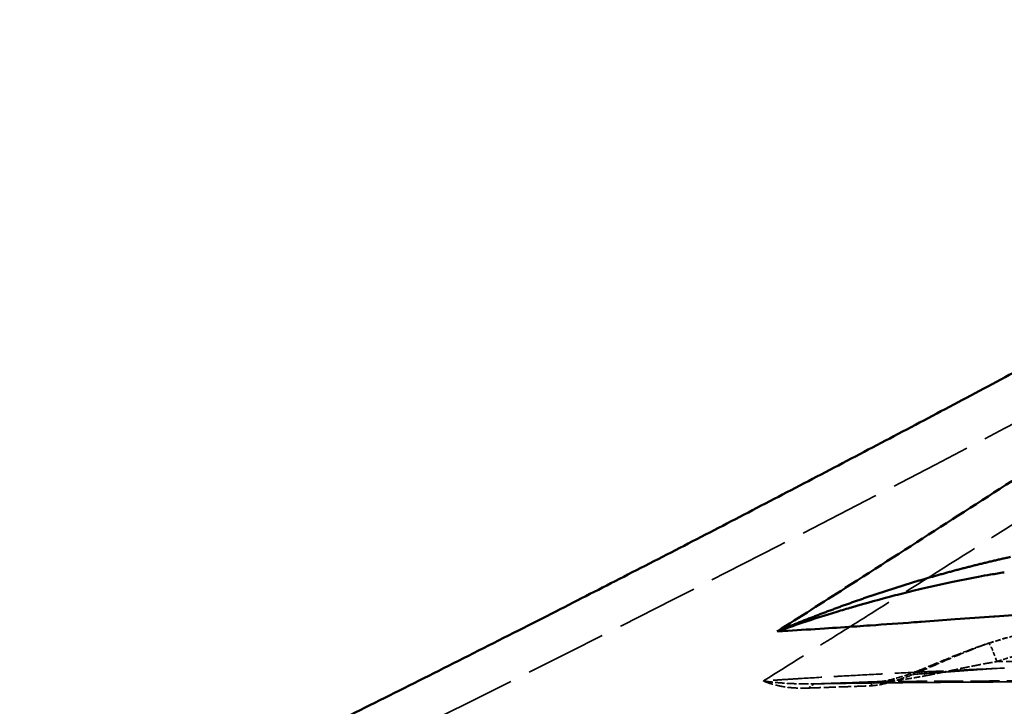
# Model space of a CAD drawing. Header units: millimetres. Extents: x 3278 to 6066, y 2420 to 4375.
# Tile 85 of 256: x 4703 to 4753, y 2984 to 3019. Entities that reach past the tile are written whole.
import ezdxf

# ---------------------------------------------------------------- set-up
doc = ezdxf.new("R2010")
doc.units = ezdxf.units.MM
doc.linetypes.add('DASHED', pattern=[0.2067, 0.1654, -0.0413])
for name, color, linetype, lineweight in [('Sichtbare tangentiale Kanten(DIN)', 7, 'Continuous', 50), ('Verdeckte Kanten(DIN)', 7, 'DASHED', 35), ('Verdeckte tangentiale Kanten(DIN)', 7, 'DASHED', 35)]:
    doc.layers.add(name, color=color, linetype=linetype, lineweight=lineweight)

msp = doc.modelspace()

# ---------------------------------------------------------------- linework, layer by layer
at = {"layer": 'Sichtbare tangentiale Kanten(DIN)'}
msp.add_ellipse((4046.053, 3993.732), major_axis=(-1302.328, -674.817), ratio=0.831567, start_param=1.676629, end_param=1.67942, dxfattribs=at)
for points, degree, knots in [([(4820.994, 3039.244), (4816.488, 3036.407), (4807.365, 3030.63), (4793.691, 3021.841), (4779.944, 3012.906), (4766.965, 3004.433), (4755.362, 2996.895), (4748.306, 2992.357), (4745.086, 2990.3)], 3, [-1.770697, -1.770697, -1.770697, -1.770697, 14.211503, 30.624473, 47.037443, 63.450412, 77.249262, 88.783166, 88.783166, 88.783166, 88.783166]), ([(4821.233, 3039.042), (4792.887, 3004.124), (4763.283, 2970.842), (4724.979, 2932.566), (4683.183, 2897.606), (4676.165, 2891.914), (4669.051, 2886.329)], 4, [0.0089542, 0.0089542, 0.0089542, 0.0089542, 0.0089542, 0.257638, 0.257638, 0.3070075, 0.3070075, 0.3070075, 0.3070075, 0.3070075]), ([(4821.392, 3038.385), (4820.7, 3036.198), (4819.153, 3031.38), (4815.831, 3021.329), (4811.31, 3008.3), (4805.575, 2992.81), (4800.527, 2980.027), (4796.328, 2969.895), (4793.104, 2962.361), (4789.797, 2954.875), (4786.405, 2947.437), (4782.927, 2940.047), (4778.184, 2930.279), (4773.251, 2920.585), (4767.489, 2909.78), (4762.221, 2900.277), (4755.395, 2888.52), (4748.981, 2878.05), (4743.074, 2868.84), (4738.55, 2861.999), (4733.926, 2855.215), (4729.201, 2848.492), (4724.376, 2841.833), (4719.451, 2835.242), (4714.426, 2828.721), (4709.302, 2822.275), (4704.944, 2816.961), (4702.149, 2813.633), (4701.114, 2812.411), (4700.968, 2812.24)], 3, [1.550808, 1.550808, 1.550808, 1.550808, 8.839254, 17.635086, 35.097324, 52.391214, 69.520491, 78.024566, 86.489009, 94.914739, 103.302669, 111.653228, 119.96676, 136.485685, 144.693619, 156.943429, 169.121264, 185.253233, 193.277276, 201.273217, 209.240604, 217.179474, 225.090079, 232.972401, 240.826167, 248.65143, 256.448866, 260.337291, 260.970941, 260.970941, 260.970941, 260.970941]), ([(4657.709, 2954.934), (4661.652, 2956.627), (4665.589, 2958.341), (4698.018, 2972.658), (4730.093, 2988.402), (4757.759, 3003.072), (4785.191, 3018.535)], 4, [0.7241572, 0.7241572, 0.7241572, 0.7241572, 0.7241572, 0.75, 0.75, 0.9372783, 0.9372783, 0.9372783, 0.9372783, 0.9372783]), ([(4723.649, 2793.017), (4723.99, 2793.529), (4724.673, 2794.552), (4726.041, 2796.622), (4728.411, 2800.256), (4731.761, 2805.515), (4735.711, 2811.924), (4739.596, 2818.435), (4743.417, 2825.049), (4747.173, 2831.765), (4750.864, 2838.583), (4754.49, 2845.5), (4758.051, 2852.517), (4762.72, 2862.021), (4767.823, 2872.929), (4773.291, 2885.308), (4777.535, 2895.401), (4782.196, 2906.957), (4786.204, 2917.407), (4790.072, 2928.017), (4792.913, 2936.084), (4795.688, 2944.242), (4798.398, 2952.49), (4801.041, 2960.829), (4804.486, 2972.091), (4808.625, 2986.392), (4812.766, 3001.815), (4815.218, 3011.549), (4816.169, 3015.425)], 3, [0, 0, 0, 0, 1.948424, 3.888448, 7.776873, 15.574309, 23.399571, 31.253338, 39.13566, 47.046265, 54.985135, 62.952522, 70.948462, 78.972506, 95.104474, 107.28231, 119.53212, 127.740054, 144.258979, 152.572511, 160.923069, 169.311, 177.73673, 186.201172, 194.705247, 211.834525, 229.128414, 240.51451, 240.51451, 240.51451, 240.51451]), ([(4753.145, 2991.093), (4752.914, 2991.057), (4752.683, 2991.019), (4752.453, 2990.979), (4752.245, 2990.944), (4752.038, 2990.907), (4751.831, 2990.869), (4751.367, 2990.784), (4750.905, 2990.692), (4750.446, 2990.596), (4750.04, 2990.51), (4749.636, 2990.421), (4749.233, 2990.327), (4749.036, 2990.282), (4748.84, 2990.235), (4748.644, 2990.188), (4748.297, 2990.104), (4747.951, 2990.017), (4747.607, 2989.928), (4746.868, 2989.736), (4746.134, 2989.533), (4745.404, 2989.318), (4745.284, 2989.283), (4745.164, 2989.247), (4745.045, 2989.212), (4744.914, 2989.173), (4744.784, 2989.133), (4744.654, 2989.094), (4744.063, 2988.913), (4743.474, 2988.726), (4742.888, 2988.531), (4742.471, 2988.392), (4742.055, 2988.25), (4741.64, 2988.104)], 3, [0, 0, 0, 0, 0.0584146, 0.0584146, 0.0584146, 0.1111035, 0.1111035, 0.1111035, 0.2291805, 0.2291805, 0.2291805, 0.3333104, 0.3333104, 0.3333104, 0.384175, 0.384175, 0.384175, 0.4740786, 0.4740786, 0.4740786, 0.6666513, 0.6666513, 0.6666513, 0.6981889, 0.6981889, 0.6981889, 0.7326259, 0.7326259, 0.7326259, 0.8888838, 0.8888838, 0.8888838, 0.9999927, 0.9999927, 0.9999927, 0.9999927]), ([(4741.64, 2988.104), (4741.817, 2988.114), (4741.994, 2988.124), (4742.17, 2988.134), (4742.797, 2988.17), (4743.416, 2988.208), (4744.026, 2988.247), (4744.579, 2988.282), (4745.125, 2988.319), (4745.663, 2988.355), (4745.892, 2988.371), (4746.119, 2988.387), (4746.345, 2988.403), (4747.101, 2988.456), (4747.84, 2988.509), (4748.558, 2988.561), (4748.684, 2988.57), (4748.81, 2988.58), (4748.935, 2988.589), (4749.521, 2988.631), (4750.092, 2988.673), (4750.649, 2988.713), (4751.325, 2988.762), (4751.98, 2988.809), (4752.616, 2988.853), (4752.631, 2988.854), (4752.646, 2988.856), (4752.662, 2988.857), (4753.281, 2988.9), (4753.881, 2988.941), (4754.462, 2988.98), (4754.981, 2989.014), (4755.485, 2989.046), (4755.975, 2989.076), (4756.608, 2989.115), (4757.217, 2989.15), (4757.802, 2989.181), (4758.546, 2989.221), (4759.251, 2989.254), (4759.92, 2989.283), (4760.185, 2989.294), (4760.444, 2989.305), (4760.697, 2989.315), (4761.589, 2989.349), (4762.414, 2989.375), (4763.183, 2989.395), (4763.185, 2989.395), (4763.187, 2989.395), (4763.189, 2989.395), (4763.574, 2989.406), (4763.945, 2989.414), (4764.301, 2989.421), (4764.657, 2989.427), (4764.998, 2989.431), (4765.323, 2989.431), (4765.504, 2989.431), (4765.68, 2989.429), (4765.851, 2989.427), (4765.987, 2989.425), (4766.12, 2989.422), (4766.25, 2989.418), (4766.54, 2989.409), (4766.814, 2989.396), (4767.072, 2989.378)], 3, [-11.434682, -11.434682, -11.434682, -11.434682, -10.651142, -10.651142, -10.651142, -7.857181, -7.857181, -7.857181, -5.325571, -5.325571, -5.325571, -4.246796, -4.246796, -4.246796, -0.636537, -0.636537, -0.636537, 0, 0, 0, 2.973987, 2.973987, 2.973987, 6.584252, 6.584252, 6.584252, 6.671431, 6.671431, 6.671431, 10.19481, 10.19481, 10.19481, 13.342862, 13.342862, 13.342862, 17.415345, 17.415345, 17.415345, 22.591115, 22.591115, 22.591115, 24.636043, 24.636043, 24.636043, 31.839368, 31.839368, 31.839368, 31.856941, 31.856941, 31.856941, 35.468542, 35.468542, 35.468542, 39.078003, 39.078003, 39.078003, 41.087621, 41.087621, 41.087621, 42.687776, 42.687776, 42.687776, 46.266454, 46.266454, 46.266454, 46.266454])]:
    msp.add_open_spline(points, degree=degree, knots=knots, dxfattribs=at)
msp.add_open_spline([(4753.458, 2991.872), (4751.712, 2991.488), (4749.987, 2991.051), (4748.281, 2990.56), (4746.595, 2990.018), (4744.927, 2989.426), (4743.276, 2988.786), (4741.64, 2988.104)], degree=7, dxfattribs=at)
at = {"layer": 'Verdeckte Kanten(DIN)', "ltscale": 0.000227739}
msp.add_ellipse((4752.652, 2986.552), major_axis=(-0.312, 0.95), ratio=0.111838, start_param=0.000614, end_param=0.001045, dxfattribs=at)
at = {"layer": 'Verdeckte Kanten(DIN)', "ltscale": 0.000404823}
msp.add_ellipse((4749.042, 2985.136), major_axis=(-0.361, 0.933), ratio=0.477892, start_param=0.000793, end_param=0.001455, dxfattribs=at)
at = {"layer": 'Verdeckte Kanten(DIN)', "ltscale": 0.000890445}
msp.add_ellipse((4743.707, 2984.446), major_axis=(-0.034, 1), ratio=0.751503, start_param=6.282051, end_param=6.283351, dxfattribs=at)
at = {"layer": 'Verdeckte Kanten(DIN)', "ltscale": 0.00276}
msp.add_ellipse((4746.847, 2984.558), major_axis=(-0.038, 0.999), ratio=0.785936, start_param=0.000126, end_param=0.00388, dxfattribs=at)
at = {"layer": 'Verdeckte Kanten(DIN)', "ltscale": 1.6251}
msp.add_open_spline([(4752.34, 2987.502), (4753.012, 2987.722), (4753.7, 2987.903), (4754.395, 2988.04)], degree=3, dxfattribs=at)
at = {"layer": 'Verdeckte Kanten(DIN)', "ltscale": 3.135793}
msp.add_open_spline([(4748.681, 2986.069), (4749.229, 2986.283), (4749.807, 2986.53), (4751.029, 2987.031), (4751.679, 2987.283), (4752.34, 2987.502)], degree=3, knots=[0, 0, 0, 0, 0.2008036, 0.2008036, 0.4108991, 0.4108991, 0.4108991, 0.4108991], dxfattribs=at)
at = {"layer": 'Verdeckte Kanten(DIN)', "ltscale": 2.054572}
msp.add_open_spline([(4746.806, 2985.557), (4746.832, 2985.559), (4746.849, 2985.559), (4746.891, 2985.563), (4746.912, 2985.565), (4747.001, 2985.575), (4747.077, 2985.587), (4747.329, 2985.635), (4747.521, 2985.682), (4748.025, 2985.828), (4748.347, 2985.939), (4748.681, 2986.069)], degree=3, knots=[0, 0, 0, 0, 0.0144388, 0.0144388, 0.0270302, 0.0270302, 0.0648914, 0.0648914, 0.1460263, 0.1460263, 0.269322, 0.269322, 0.269322, 0.269322], dxfattribs=at)
at = {"layer": 'Verdeckte Kanten(DIN)', "ltscale": 12.484282}
msp.add_open_spline([(4759.329, 2985.552), (4756.685, 2985.552), (4754.025, 2985.544), (4748.696, 2985.511), (4745.965, 2985.484), (4743.55, 2985.442)], degree=3, knots=[0, 0, 0, 0, 0.793185, 0.793185, 1.633556, 1.633556, 1.633556, 1.633556], dxfattribs=at)
at = {"layer": 'Verdeckte Kanten(DIN)', "ltscale": 0.000696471}
msp.add_open_spline([(4743.55, 2985.442), (4743.551, 2985.442), (4743.551, 2985.442), (4743.551, 2985.442)], degree=3, dxfattribs=at)
at = {"layer": 'Verdeckte Kanten(DIN)', "ltscale": 0.152652}
msp.add_open_spline([(4743.551, 2985.442), (4743.591, 2985.443), (4743.631, 2985.444), (4743.674, 2985.446)], degree=3, dxfattribs=at)
at = {"layer": 'Verdeckte Kanten(DIN)', "ltscale": 3.743972}
msp.add_open_spline([(4743.673, 2985.445), (4744.752, 2985.482), (4745.797, 2985.519), (4746.809, 2985.558)], degree=3, dxfattribs=at)
at = {"layer": 'Verdeckte tangentiale Kanten(DIN)', "ltscale": 1.630785}
msp.add_ellipse((4754.533, 2977.386), major_axis=(11.621, 6.324), ratio=0.768326, start_param=1.186088, end_param=1.35086, dxfattribs=at)
at = {"layer": 'Verdeckte tangentiale Kanten(DIN)', "ltscale": 0.143867}
msp.add_ellipse((4752.652, 2986.552), major_axis=(-0.312, 0.95), ratio=0.111838, start_param=0.001045, end_param=0.190007, dxfattribs=at)
at = {"layer": 'Verdeckte tangentiale Kanten(DIN)', "ltscale": 1.210332}
msp.add_ellipse((4752.652, 2986.552), major_axis=(-0.312, 0.95), ratio=0.111838, start_param=4.695054, end_param=6.2838, dxfattribs=at)
at = {"layer": 'Verdeckte tangentiale Kanten(DIN)', "ltscale": 4.308837}
msp.add_ellipse((4756.554, 2986.257), major_axis=(24.397, 0.024), ratio=0.013133, start_param=1.49467, end_param=1.72677, dxfattribs=at)
at = {"layer": 'Verdeckte tangentiale Kanten(DIN)', "ltscale": 0.314089}
msp.add_ellipse((4749.042, 2985.136), major_axis=(-0.361, 0.933), ratio=0.477892, start_param=0.001456, end_param=0.413843, dxfattribs=at)
at = {"layer": 'Verdeckte tangentiale Kanten(DIN)', "ltscale": 0.682546}
msp.add_ellipse((4749.042, 2985.136), major_axis=(-0.361, 0.933), ratio=0.477892, start_param=5.387974, end_param=6.283978, dxfattribs=at)
at = {"layer": 'Verdeckte tangentiale Kanten(DIN)', "ltscale": 0.492068}
msp.add_ellipse((4743.707, 2984.446), major_axis=(-0.034, 1), ratio=0.751503, start_param=0.000165, end_param=0.646118, dxfattribs=at)
at = {"layer": 'Verdeckte tangentiale Kanten(DIN)', "ltscale": 0.033202}
msp.add_ellipse((4743.707, 2984.446), major_axis=(-0.034, 1), ratio=0.751503, start_param=6.238343, end_param=6.282051, dxfattribs=at)
at = {"layer": 'Verdeckte tangentiale Kanten(DIN)', "ltscale": 0.485044}
msp.add_ellipse((4746.847, 2984.558), major_axis=(-0.038, 0.999), ratio=0.785936, start_param=0.00388, end_param=0.640653, dxfattribs=at)
at = {"layer": 'Verdeckte tangentiale Kanten(DIN)', "ltscale": 0.035958}
msp.add_ellipse((4746.847, 2984.558), major_axis=(-0.038, 0.999), ratio=0.785936, start_param=6.235984, end_param=6.283312, dxfattribs=at)
at = {"layer": 'Verdeckte tangentiale Kanten(DIN)', "ltscale": 24.771156}
msp.add_open_spline([(4816.464, 3033.478), (4813.139, 3031.397), (4809.817, 3029.312), (4806.499, 3027.22), (4806.215, 3027.042), (4805.932, 3026.863), (4805.649, 3026.685), (4802.277, 3024.558), (4798.908, 3022.425), (4795.542, 3020.287), (4795.314, 3020.142), (4795.086, 3019.997), (4794.858, 3019.852), (4791.442, 3017.681), (4788.028, 3015.504), (4784.616, 3013.325), (4784.44, 3013.212), (4784.264, 3013.099), (4784.087, 3012.987), (4780.627, 3010.776), (4777.167, 3008.562), (4773.707, 3006.35), (4773.579, 3006.268), (4773.452, 3006.186), (4773.324, 3006.105), (4769.82, 3003.864), (4766.315, 3001.624), (4762.806, 2999.389), (4762.722, 2999.335), (4762.638, 2999.282), (4762.554, 2999.228), (4759.003, 2996.967), (4755.448, 2994.71), (4751.886, 2992.462), (4751.845, 2992.436), (4751.803, 2992.409), (4751.761, 2992.383), (4749.976, 2991.256), (4748.189, 2990.132), (4746.401, 2989.01), (4745.783, 2988.622), (4745.165, 2988.235), (4744.546, 2987.848), (4744.249, 2987.662), (4743.951, 2987.475), (4743.653, 2987.289), (4742.747, 2986.723), (4741.839, 2986.157), (4740.932, 2985.591)], degree=3, knots=[0.0000014, 0.0000014, 0.0000014, 0.0000014, 0.1316224, 0.1316224, 0.1316224, 0.1428571, 0.1428571, 0.1428571, 0.2766528, 0.2766528, 0.2766528, 0.2857144, 0.2857144, 0.2857144, 0.4215525, 0.4215525, 0.4215525, 0.4285715, 0.4285715, 0.4285715, 0.5663488, 0.5663488, 0.5663488, 0.5714286, 0.5714286, 0.5714286, 0.7109503, 0.7109503, 0.7109503, 0.7142859, 0.7142859, 0.7142859, 0.8554889, 0.8554889, 0.8554889, 0.8571429, 0.8571429, 0.8571429, 0.927924, 0.927924, 0.927924, 0.952381, 0.952381, 0.952381, 0.9641499, 0.9641499, 0.9641499, 1, 1, 1, 1], dxfattribs=at)
at = {"layer": 'Verdeckte tangentiale Kanten(DIN)', "ltscale": 25.508036}
msp.add_open_spline([(4819.572, 3033.048), (4818.885, 3032.211), (4818.198, 3031.374), (4817.51, 3030.537), (4816.815, 3029.693), (4816.119, 3028.849), (4815.421, 3028.006), (4814.027, 3026.321), (4812.629, 3024.64), (4811.226, 3022.962), (4809.044, 3020.353), (4806.852, 3017.753), (4804.648, 3015.162), (4804.021, 3014.424), (4803.392, 3013.687), (4802.762, 3012.95), (4797.088, 3006.311), (4791.34, 2999.734), (4785.514, 2993.226), (4781.626, 2988.883), (4777.703, 2984.57), (4773.745, 2980.291), (4771.768, 2978.154), (4769.782, 2976.025), (4767.787, 2973.904), (4761.784, 2967.524), (4755.699, 2961.221), (4749.528, 2955.002), (4743.338, 2948.764), (4737.062, 2942.61), (4730.697, 2936.549), (4728.574, 2934.526), (4726.44, 2932.514), (4724.297, 2930.513), (4719.993, 2926.494), (4715.65, 2922.518), (4711.265, 2918.587), (4707.972, 2915.635), (4704.656, 2912.708), (4701.317, 2909.808), (4697.972, 2906.903), (4694.604, 2904.024), (4691.213, 2901.174), (4690.447, 2900.531), (4689.681, 2899.889), (4688.913, 2899.248), (4686.273, 2897.046), (4683.62, 2894.862), (4680.952, 2892.695), (4677.513, 2889.901), (4674.05, 2887.136), (4670.564, 2884.401)], degree=3, knots=[0, 0, 0, 0, 0.015407, 0.015407, 0.015407, 0.030972, 0.030972, 0.030972, 0.062087, 0.062087, 0.062087, 0.110475, 0.110475, 0.110475, 0.124261, 0.124261, 0.124261, 0.248509, 0.248509, 0.248509, 0.331425, 0.331425, 0.331425, 0.372843, 0.372843, 0.372843, 0.497471, 0.497471, 0.497471, 0.622481, 0.622481, 0.622481, 0.664189, 0.664189, 0.664189, 0.747935, 0.747935, 0.747935, 0.810833, 0.810833, 0.810833, 0.873838, 0.873838, 0.873838, 0.888063, 0.888063, 0.888063, 0.936965, 0.936965, 0.936965, 1, 1, 1, 1], dxfattribs=at)
at = {"layer": 'Verdeckte tangentiale Kanten(DIN)', "ltscale": 25.267862}
msp.add_open_spline([(4680.258, 2829.421), (4683.932, 2833.289), (4691.191, 2841.107), (4701.809, 2853.081), (4712.164, 2865.284), (4725.622, 2881.841), (4741.807, 2903.047), (4760.234, 2929.223), (4774.788, 2951.578), (4785.967, 2969.752), (4794.129, 2983.517), (4802.075, 2997.409), (4809.805, 3011.42), (4815.452, 3022.011), (4819.156, 3029.104), (4820.39, 3031.485), (4821.009, 3032.684), (4821.016, 3032.698)], degree=3, knots=[0.000001, 0.000001, 0.000001, 0.000001, 16.070925, 32.141691, 48.212145, 64.282436, 96.420736, 128.558893, 160.697885, 176.768034, 192.838558, 208.909277, 224.980462, 241.051282, 245.068905, 249.087101, 249.133747, 249.133747, 249.133747, 249.133747], dxfattribs=at)
at = {"layer": 'Verdeckte tangentiale Kanten(DIN)', "ltscale": 25.510929}
msp.add_open_spline([(4822.05, 3032.563), (4822.019, 3032.488), (4821.987, 3032.414), (4821.955, 3032.339), (4821.429, 3031.101), (4820.9, 3029.864), (4820.369, 3028.628), (4819.838, 3027.392), (4819.304, 3026.158), (4818.768, 3024.924), (4818.288, 3023.82), (4817.806, 3022.716), (4817.322, 3021.614), (4815.643, 3017.789), (4813.94, 3013.974), (4812.213, 3010.171), (4810.652, 3006.735), (4809.07, 3003.307), (4807.468, 2999.89), (4806.786, 2998.435), (4806.1, 2996.982), (4805.41, 2995.53), (4803.1, 2990.67), (4800.747, 2985.83), (4798.35, 2981.012), (4795.953, 2976.194), (4793.512, 2971.399), (4791.025, 2966.626), (4788.538, 2961.854), (4786.006, 2957.106), (4783.427, 2952.382), (4778.269, 2942.936), (4772.925, 2933.592), (4767.386, 2924.364), (4761.847, 2915.136), (4756.115, 2906.024), (4750.183, 2897.044), (4744.252, 2888.063), (4738.121, 2879.214), (4731.789, 2870.511), (4728.623, 2866.16), (4725.406, 2861.845), (4722.138, 2857.57), (4718.87, 2853.295), (4715.552, 2849.058), (4712.181, 2844.863), (4708.811, 2840.668), (4705.389, 2836.514), (4701.914, 2832.405), (4701.007, 2831.331), (4700.095, 2830.261), (4699.18, 2829.193), (4696.593, 2826.175), (4693.978, 2823.181), (4691.335, 2820.212)], degree=3, knots=[0, 0, 0, 0, 0.000972, 0.000972, 0.000972, 0.017086, 0.017086, 0.017086, 0.033199, 0.033199, 0.033199, 0.04762, 0.04762, 0.04762, 0.097655, 0.097655, 0.097655, 0.142861, 0.142861, 0.142861, 0.162109, 0.162109, 0.162109, 0.226564, 0.226564, 0.226564, 0.29102, 0.29102, 0.29102, 0.355474, 0.355474, 0.355474, 0.484382, 0.484382, 0.484382, 0.613289, 0.613289, 0.613289, 0.742195, 0.742195, 0.742195, 0.806649, 0.806649, 0.806649, 0.871097, 0.871097, 0.871097, 0.935544, 0.935544, 0.935544, 0.952383, 0.952383, 0.952383, 1, 1, 1, 1], dxfattribs=at)
at = {"layer": 'Verdeckte tangentiale Kanten(DIN)', "ltscale": 25.847303}
msp.add_open_spline([(4703.24, 2810.312), (4703.418, 2810.521), (4703.595, 2810.73), (4703.772, 2810.94), (4704.695, 2812.031), (4705.613, 2813.125), (4706.528, 2814.223), (4706.723, 2814.458), (4706.917, 2814.692), (4707.112, 2814.926), (4708.737, 2816.885), (4710.348, 2818.856), (4711.945, 2820.838), (4712.867, 2821.983), (4713.785, 2823.131), (4714.699, 2824.284), (4715.548, 2825.356), (4716.394, 2826.431), (4717.235, 2827.509), (4718.974, 2829.737), (4720.696, 2831.979), (4722.401, 2834.233), (4723.506, 2835.694), (4724.603, 2837.161), (4725.694, 2838.632), (4726.279, 2839.422), (4726.862, 2840.213), (4727.443, 2841.006), (4729.099, 2843.266), (4730.739, 2845.539), (4732.362, 2847.823), (4733.977, 2850.097), (4735.576, 2852.383), (4737.159, 2854.681), (4738.734, 2856.968), (4740.293, 2859.266), (4741.835, 2861.576), (4743.335, 2863.822), (4744.82, 2866.079), (4746.289, 2868.345), (4746.323, 2868.398), (4746.358, 2868.451), (4746.392, 2868.503), (4747.887, 2870.812), (4749.367, 2873.131), (4750.83, 2875.461), (4753.736, 2880.086), (4756.579, 2884.751), (4759.359, 2889.454), (4761.28, 2892.704), (4763.171, 2895.973), (4765.032, 2899.258), (4765.839, 2900.682), (4766.64, 2902.109), (4767.435, 2903.539), (4768.741, 2905.889), (4770.033, 2908.247), (4771.309, 2910.613), (4772.58, 2912.969), (4773.836, 2915.333), (4775.077, 2917.705), (4777.424, 2922.191), (4779.718, 2926.705), (4781.959, 2931.244), (4782.074, 2931.477), (4782.189, 2931.71), (4782.304, 2931.942), (4783.472, 2934.316), (4784.626, 2936.696), (4785.766, 2939.084), (4786.903, 2941.463), (4788.024, 2943.848), (4789.132, 2946.24), (4790.237, 2948.623), (4791.327, 2951.013), (4792.404, 2953.409), (4793.477, 2955.796), (4794.536, 2958.19), (4795.583, 2960.59), (4796.103, 2961.784), (4796.62, 2962.979), (4797.134, 2964.175), (4797.65, 2965.376), (4798.162, 2966.579), (4798.672, 2967.783), (4799.685, 2970.179), (4800.686, 2972.581), (4801.673, 2974.987), (4803.64, 2979.779), (4805.555, 2984.591), (4807.421, 2989.422), (4808.515, 2992.252), (4809.591, 2995.089), (4810.651, 2997.933), (4811.391, 2999.915), (4812.122, 3001.901), (4812.845, 3003.89), (4814.597, 3008.705), (4816.302, 3013.538), (4817.962, 3018.385), (4818.244, 3019.207), (4818.524, 3020.029), (4818.803, 3020.851), (4819.344, 3022.447), (4819.88, 3024.043), (4820.411, 3025.642), (4820.813, 3026.851), (4821.212, 3028.061), (4821.609, 3029.272), (4821.807, 3029.877), (4822.004, 3030.482), (4822.201, 3031.087), (4822.343, 3031.523), (4822.484, 3031.96), (4822.626, 3032.397)], degree=3, knots=[0, 0, 0, 0, 0.003242, 0.003242, 0.003242, 0.020136, 0.020136, 0.020136, 0.023737, 0.023737, 0.023737, 0.053824, 0.053824, 0.053824, 0.071212, 0.071212, 0.071212, 0.087382, 0.087382, 0.087382, 0.120796, 0.120796, 0.120796, 0.142451, 0.142451, 0.142451, 0.154069, 0.154069, 0.154069, 0.1872, 0.1872, 0.1872, 0.220179, 0.220179, 0.220179, 0.252999, 0.252999, 0.252999, 0.284926, 0.284926, 0.284926, 0.285669, 0.285669, 0.285669, 0.318188, 0.318188, 0.318188, 0.382762, 0.382762, 0.382762, 0.427397, 0.427397, 0.427397, 0.44674, 0.44674, 0.44674, 0.478521, 0.478521, 0.478521, 0.51017, 0.51017, 0.51017, 0.570016, 0.570016, 0.570016, 0.573081, 0.573081, 0.573081, 0.604353, 0.604353, 0.604353, 0.635511, 0.635511, 0.635511, 0.666566, 0.666566, 0.666566, 0.697517, 0.697517, 0.697517, 0.712908, 0.712908, 0.712908, 0.728365, 0.728365, 0.728365, 0.759115, 0.759115, 0.759115, 0.820344, 0.820344, 0.820344, 0.856215, 0.856215, 0.856215, 0.881231, 0.881231, 0.881231, 0.941804, 0.941804, 0.941804, 0.952072, 0.952072, 0.952072, 0.971986, 0.971986, 0.971986, 0.987049, 0.987049, 0.987049, 0.994573, 0.994573, 0.994573, 1, 1, 1, 1], dxfattribs=at)
at = {"layer": 'Verdeckte tangentiale Kanten(DIN)', "ltscale": 25.257017}
msp.add_open_spline([(4823.219, 3032.224), (4823.103, 3031.714), (4822.986, 3031.204), (4822.87, 3030.694), (4822.833, 3030.532), (4822.796, 3030.37), (4822.759, 3030.208), (4822.6, 3029.515), (4822.441, 3028.823), (4822.281, 3028.132), (4822.128, 3027.468), (4821.974, 3026.805), (4821.819, 3026.142), (4821.651, 3025.423), (4821.483, 3024.704), (4821.314, 3023.987), (4821.127, 3023.194), (4820.939, 3022.401), (4820.751, 3021.61), (4820.392, 3020.104), (4820.031, 3018.601), (4819.666, 3017.099), (4819.554, 3016.64), (4819.442, 3016.18), (4819.33, 3015.721), (4819.076, 3014.683), (4818.82, 3013.646), (4818.563, 3012.609), (4818.194, 3011.118), (4817.82, 3009.628), (4817.444, 3008.141), (4817.068, 3006.655), (4816.69, 3005.173), (4816.308, 3003.694), (4815.929, 3002.223), (4815.546, 3000.756), (4815.161, 2999.293), (4814.772, 2997.813), (4814.38, 2996.337), (4813.985, 2994.864), (4813.592, 2993.401), (4813.196, 2991.94), (4812.797, 2990.482), (4812.399, 2989.026), (4811.997, 2987.573), (4811.592, 2986.121), (4811.303, 2985.084), (4811.012, 2984.049), (4810.72, 2983.014), (4810.196, 2981.161), (4809.666, 2979.311), (4809.131, 2977.465), (4808.301, 2974.601), (4807.458, 2971.745), (4806.601, 2968.898), (4806.401, 2968.231), (4806.199, 2967.563), (4805.997, 2966.897), (4805.34, 2964.733), (4804.675, 2962.574), (4804.003, 2960.42), (4803.845, 2959.914), (4803.686, 2959.408), (4803.527, 2958.903), (4802.806, 2956.607), (4802.075, 2954.317), (4801.335, 2952.032), (4801.218, 2951.673), (4801.102, 2951.314), (4800.985, 2950.955), (4800.199, 2948.541), (4799.403, 2946.134), (4798.597, 2943.735), (4798.521, 2943.508), (4798.444, 2943.281), (4798.368, 2943.054), (4797.52, 2940.537), (4796.66, 2938.029), (4795.79, 2935.529), (4795.752, 2935.421), (4795.714, 2935.312), (4795.676, 2935.204), (4794.767, 2932.598), (4793.846, 2930.003), (4792.912, 2927.417), (4792.911, 2927.413), (4792.909, 2927.409), (4792.908, 2927.405), (4791.972, 2924.814), (4791.024, 2922.232), (4790.064, 2919.66), (4790.031, 2919.572), (4789.998, 2919.485), (4789.966, 2919.397), (4788.075, 2914.34), (4786.135, 2909.318), (4784.145, 2904.337), (4784.053, 2904.105), (4783.96, 2903.873), (4783.867, 2903.641), (4782.945, 2901.34), (4782.013, 2899.047), (4781.07, 2896.764), (4780.951, 2896.478), (4780.833, 2896.192), (4780.715, 2895.907), (4779.792, 2893.68), (4778.859, 2891.462), (4777.916, 2889.254), (4777.776, 2888.925), (4777.635, 2888.597), (4777.494, 2888.268), (4776.411, 2885.743), (4775.315, 2883.229), (4774.206, 2880.727), (4773.272, 2878.619), (4772.329, 2876.52), (4771.376, 2874.428), (4771.202, 2874.046), (4771.027, 2873.664), (4770.853, 2873.282), (4768.789, 2868.775), (4766.681, 2864.305), (4764.528, 2859.875), (4764.336, 2859.479), (4764.143, 2859.082), (4763.949, 2858.686), (4762.971, 2856.685), (4761.985, 2854.692), (4760.989, 2852.708), (4760.793, 2852.317), (4760.596, 2851.927), (4760.399, 2851.536), (4759.399, 2849.554), (4758.39, 2847.581), (4757.373, 2845.616), (4757.177, 2845.239), (4756.982, 2844.862), (4756.786, 2844.486), (4755.76, 2842.515), (4754.724, 2840.552), (4753.679, 2838.598), (4753.49, 2838.243), (4753.3, 2837.889), (4753.109, 2837.534), (4752.052, 2835.566), (4750.986, 2833.607), (4749.909, 2831.656), (4749.73, 2831.331), (4749.55, 2831.007), (4749.37, 2830.682), (4748.277, 2828.71), (4747.173, 2826.746), (4746.06, 2824.793), (4745.896, 2824.505), (4745.732, 2824.218), (4745.568, 2823.931), (4744.433, 2821.946), (4743.287, 2819.972), (4742.132, 2818.009), (4741.989, 2817.766), (4741.846, 2817.523), (4741.703, 2817.281), (4740.52, 2815.278), (4739.328, 2813.287), (4738.124, 2811.305), (4738.008, 2811.114), (4737.892, 2810.923), (4737.776, 2810.732), (4736.541, 2808.705), (4735.296, 2806.688), (4734.038, 2804.682), (4733.955, 2804.549), (4733.872, 2804.416), (4733.788, 2804.284), (4733.119, 2803.219), (4732.447, 2802.157), (4731.771, 2801.098), (4731.141, 2800.11), (4730.508, 2799.125), (4729.872, 2798.142), (4729.828, 2798.074), (4729.783, 2798.006), (4729.739, 2797.937), (4729.399, 2797.413), (4729.059, 2796.89), (4728.717, 2796.367), (4728.398, 2795.879), (4728.078, 2795.392), (4727.758, 2794.905), (4727.735, 2794.871), (4727.713, 2794.837), (4727.69, 2794.803), (4727.358, 2794.3), (4727.025, 2793.796), (4726.69, 2793.293), (4726.679, 2793.277), (4726.669, 2793.262), (4726.659, 2793.246), (4726.487, 2792.988), (4726.314, 2792.729), (4726.142, 2792.471), (4725.97, 2792.214), (4725.798, 2791.956), (4725.626, 2791.699)], degree=3, knots=[0.0276301, 0.0276301, 0.0276301, 0.0276301, 0.0331719, 0.0331719, 0.0331719, 0.0349356, 0.0349356, 0.0349356, 0.0424651, 0.0424651, 0.0424651, 0.0496898, 0.0496898, 0.0496898, 0.0575213, 0.0575213, 0.0575213, 0.0661685, 0.0661685, 0.0661685, 0.0826087, 0.0826087, 0.0826087, 0.0876373, 0.0876373, 0.0876373, 0.0990084, 0.0990084, 0.0990084, 0.1153744, 0.1153744, 0.1153744, 0.1317278, 0.1317278, 0.1317278, 0.1479877, 0.1479877, 0.1479877, 0.1644227, 0.1644227, 0.1644227, 0.1807518, 0.1807518, 0.1807518, 0.1970522, 0.1970522, 0.1970522, 0.2086943, 0.2086943, 0.2086943, 0.2295424, 0.2295424, 0.2295424, 0.261892, 0.261892, 0.261892, 0.2694771, 0.2694771, 0.2694771, 0.2940941, 0.2940941, 0.2940941, 0.2998762, 0.2998762, 0.2998762, 0.3261409, 0.3261409, 0.3261409, 0.3302704, 0.3302704, 0.3302704, 0.3580379, 0.3580379, 0.3580379, 0.3606634, 0.3606634, 0.3606634, 0.3898054, 0.3898054, 0.3898054, 0.3910706, 0.3910706, 0.3910706, 0.4214533, 0.4214533, 0.4214533, 0.4214985, 0.4214985, 0.4214985, 0.4519401, 0.4519401, 0.4519401, 0.4529753, 0.4529753, 0.4529753, 0.5128411, 0.5128411, 0.5128411, 0.5156268, 0.5156268, 0.5156268, 0.5433065, 0.5433065, 0.5433065, 0.5467729, 0.5467729, 0.5467729, 0.5737922, 0.5737922, 0.5737922, 0.5778141, 0.5778141, 0.5778141, 0.608751, 0.608751, 0.608751, 0.6348083, 0.6348083, 0.6348083, 0.6395702, 0.6395702, 0.6395702, 0.6957971, 0.6957971, 0.6957971, 0.7008329, 0.7008329, 0.7008329, 0.7262811, 0.7262811, 0.7262811, 0.7312962, 0.7312962, 0.7312962, 0.7567715, 0.7567715, 0.7567715, 0.7616589, 0.7616589, 0.7616589, 0.7872524, 0.7872524, 0.7872524, 0.7918998, 0.7918998, 0.7918998, 0.8177072, 0.8177072, 0.8177072, 0.822006, 0.822006, 0.822006, 0.8481426, 0.8481426, 0.8481426, 0.8519882, 0.8519882, 0.8519882, 0.8785773, 0.8785773, 0.8785773, 0.881864, 0.881864, 0.881864, 0.9090152, 0.9090152, 0.9090152, 0.9116335, 0.9116335, 0.9116335, 0.939432, 0.939432, 0.939432, 0.9412715, 0.9412715, 0.9412715, 0.9560312, 0.9560312, 0.9560312, 0.9697876, 0.9697876, 0.9697876, 0.9707449, 0.9707449, 0.9707449, 0.9780848, 0.9780848, 0.9780848, 0.9849401, 0.9849401, 0.9849401, 0.9854183, 0.9854183, 0.9854183, 0.9925149, 0.9925149, 0.9925149, 0.9927369, 0.9927369, 0.9927369, 0.9963799, 0.9963799, 0.9963799, 1, 1, 1, 1], dxfattribs=at)
at = {"layer": 'Verdeckte tangentiale Kanten(DIN)', "ltscale": 25.11632}
msp.add_open_spline([(4658.419, 2953.28), (4663.267, 2955.342), (4677.767, 2961.63), (4706.574, 2974.812), (4739.755, 2991.225), (4767.831, 3006.126), (4781.758, 3013.822), (4786.387, 3016.412)], degree=3, knots=[0, 0, 0, 0, 0.1107072, 0.3321217, 0.6655848, 0.8885283, 0.9999952, 0.9999952, 0.9999952, 0.9999952], dxfattribs=at)
at = {"layer": 'Verdeckte tangentiale Kanten(DIN)'}
msp.add_open_spline([(4741.64, 2988.104), (4741.64, 2988.104), (4741.64, 2988.104), (4741.64, 2988.104)], degree=3, dxfattribs=at)
at = {"layer": 'Verdeckte tangentiale Kanten(DIN)', "ltscale": 3.230573}
msp.add_open_spline([(4752.326, 2987.479), (4751.825, 2987.308), (4750.843, 2986.927), (4749.584, 2986.371), (4748.836, 2986.046), (4748.533, 2985.921)], degree=3, knots=[0, 0, 0, 0, 1.495215, 2.990429, 4.063283, 4.063283, 4.063283, 4.063283], dxfattribs=at)
at = {"layer": 'Verdeckte tangentiale Kanten(DIN)', "ltscale": 25.398367}
msp.add_open_spline([(4748.533, 2985.921), (4748.554, 2985.922), (4749.004, 2985.954), (4749.879, 2986.018), (4751.223, 2986.115), (4752.629, 2986.217), (4754.078, 2986.316), (4755.459, 2986.406), (4756.773, 2986.487), (4758.022, 2986.56), (4759.207, 2986.625), (4760.33, 2986.683), (4761.404, 2986.733), (4762.429, 2986.775), (4763.405, 2986.81), (4764.324, 2986.837), (4765.089, 2986.857), (4765.539, 2986.862), (4765.713, 2986.863)], degree=3, knots=[-1.938536, -1.938536, -1.938536, -1.938536, -1.824716, 0.427917, 2.651543, 5.529891, 8.408239, 11.286586, 14.164934, 17.043282, 19.92163, 22.799978, 25.678326, 28.650349, 31.622373, 34.594396, 37.56642, 39.507358, 39.507358, 39.507358, 39.507358], dxfattribs=at)
at = {"layer": 'Verdeckte tangentiale Kanten(DIN)', "ltscale": 1.499115}
msp.add_open_spline([(4752.763, 2986.572), (4752.8, 2986.584), (4752.837, 2986.596), (4752.874, 2986.609), (4752.913, 2986.621), (4752.952, 2986.634), (4752.991, 2986.646), (4753.069, 2986.671), (4753.147, 2986.695), (4753.225, 2986.719), (4753.382, 2986.766), (4753.54, 2986.811), (4753.698, 2986.853), (4753.768, 2986.872), (4753.838, 2986.89), (4753.908, 2986.907), (4753.997, 2986.93), (4754.086, 2986.951), (4754.175, 2986.972), (4754.255, 2986.991), (4754.335, 2987.009), (4754.415, 2987.026), (4754.455, 2987.035), (4754.495, 2987.043), (4754.535, 2987.052), (4754.576, 2987.06), (4754.616, 2987.068), (4754.656, 2987.076)], degree=3, knots=[0.006625, 0.006625, 0.006625, 0.006625, 0.125542, 0.125542, 0.125542, 0.251085, 0.251085, 0.251085, 0.502171, 0.502171, 0.502171, 1.00433, 1.00433, 1.00433, 1.225999, 1.225999, 1.225999, 1.506489, 1.506489, 1.506489, 1.757569, 1.757569, 1.757569, 1.883111, 1.883111, 1.883111, 2.008655, 2.008655, 2.008655, 2.008655], dxfattribs=at)
at = {"layer": 'Verdeckte tangentiale Kanten(DIN)', "ltscale": 14.952911}
msp.add_open_spline([(4759.329, 2986.517), (4759.226, 2986.513), (4759.123, 2986.508), (4759.02, 2986.504), (4758.916, 2986.5), (4758.813, 2986.495), (4758.71, 2986.491), (4758.504, 2986.482), (4758.297, 2986.473), (4758.091, 2986.465), (4757.679, 2986.447), (4757.266, 2986.429), (4756.854, 2986.41), (4756.03, 2986.374), (4755.207, 2986.337), (4754.389, 2986.3), (4754.319, 2986.296), (4754.249, 2986.293), (4754.18, 2986.29), (4753.431, 2986.256), (4752.685, 2986.222), (4751.945, 2986.188), (4751.841, 2986.183), (4751.738, 2986.178), (4751.635, 2986.173), (4750.93, 2986.141), (4750.231, 2986.108), (4749.537, 2986.074), (4749.402, 2986.068), (4749.267, 2986.061), (4749.132, 2986.054), (4748.476, 2986.022), (4747.825, 2985.989), (4747.185, 2985.955), (4747.047, 2985.948), (4746.909, 2985.941), (4746.772, 2985.934), (4746.143, 2985.901), (4745.524, 2985.868), (4744.919, 2985.834), (4744.781, 2985.827), (4744.643, 2985.819), (4744.506, 2985.811), (4743.915, 2985.777), (4743.34, 2985.743), (4742.791, 2985.71), (4742.732, 2985.706), (4742.673, 2985.703), (4742.615, 2985.699), (4742.339, 2985.682), (4742.069, 2985.665), (4741.809, 2985.648), (4741.652, 2985.638), (4741.498, 2985.628), (4741.347, 2985.618), (4741.272, 2985.614), (4741.197, 2985.609), (4741.124, 2985.604), (4741.059, 2985.6), (4740.995, 2985.595), (4740.932, 2985.591)], degree=3, knots=[-1.922094, -1.922094, -1.922094, -1.922094, -1.604743, -1.604743, -1.604743, -1.287374, -1.287374, -1.287374, -0.652618, -0.652618, -0.652618, 0.616901, 0.616901, 0.616901, 3.155688, 3.155688, 3.155688, 3.371815, 3.371815, 3.371815, 5.694581, 5.694581, 5.694581, 6.018775, 6.018775, 6.018775, 8.233481, 8.233481, 8.233481, 8.665734, 8.665734, 8.665734, 10.772384, 10.772384, 10.772384, 11.227173, 11.227173, 11.227173, 13.311293, 13.311293, 13.311293, 13.788613, 13.788613, 13.788613, 15.850166, 15.850166, 15.850166, 16.071339, 16.071339, 16.071339, 17.119777, 17.119777, 17.119777, 17.754429, 17.754429, 17.754429, 18.071724, 18.071724, 18.071724, 18.354065, 18.354065, 18.354065, 18.354065], dxfattribs=at)
at = {"layer": 'Verdeckte tangentiale Kanten(DIN)', "ltscale": 2.871088}
msp.add_open_spline([(4749.165, 2985.854), (4749.2, 2985.861), (4749.236, 2985.868), (4749.271, 2985.875), (4749.307, 2985.882), (4749.343, 2985.889), (4749.379, 2985.896), (4749.45, 2985.91), (4749.522, 2985.925), (4749.594, 2985.939), (4749.739, 2985.969), (4749.884, 2985.999), (4750.03, 2986.029), (4750.047, 2986.032), (4750.063, 2986.036), (4750.08, 2986.039), (4750.356, 2986.097), (4750.636, 2986.157), (4750.92, 2986.216), (4751.078, 2986.249), (4751.238, 2986.282), (4751.399, 2986.314), (4751.542, 2986.343), (4751.687, 2986.372), (4751.832, 2986.4), (4751.985, 2986.43), (4752.14, 2986.459), (4752.295, 2986.487), (4752.373, 2986.502), (4752.451, 2986.516), (4752.529, 2986.529), (4752.568, 2986.536), (4752.607, 2986.543), (4752.646, 2986.55), (4752.685, 2986.556), (4752.724, 2986.563), (4752.764, 2986.57)], degree=3, knots=[0, 0, 0, 0, 0.117749, 0.117749, 0.117749, 0.235512, 0.235512, 0.235512, 0.471075, 0.471075, 0.471075, 0.942258, 0.942258, 0.942258, 0.995162, 0.995162, 0.995162, 1.884488, 1.884488, 1.884488, 2.382101, 2.382101, 2.382101, 2.826728, 2.826728, 2.826728, 3.297845, 3.297845, 3.297845, 3.533431, 3.533431, 3.533431, 3.651233, 3.651233, 3.651233, 3.768544, 3.768544, 3.768544, 3.768544], dxfattribs=at)
at = {"layer": 'Verdeckte tangentiale Kanten(DIN)', "ltscale": 2.217706}
msp.add_open_spline([(4746.348, 2985.342), (4746.414, 2985.345), (4746.622, 2985.361), (4747.079, 2985.441), (4747.66, 2985.606), (4748.179, 2985.786), (4748.443, 2985.886), (4748.531, 2985.921)], degree=3, knots=[0, 0, 0, 0, 0.11102, 0.33306, 0.666461, 0.88882, 1, 1, 1, 1], dxfattribs=at)
at = {"layer": 'Verdeckte tangentiale Kanten(DIN)', "ltscale": 1.99225}
msp.add_open_spline([(4746.847, 2985.558), (4746.926, 2985.559), (4747.168, 2985.57), (4747.671, 2985.616), (4748.279, 2985.698), (4748.809, 2985.787), (4749.076, 2985.837), (4749.165, 2985.854)], degree=3, knots=[0, 0, 0, 0, 0.111049, 0.333148, 0.666606, 0.888869, 1, 1, 1, 1], dxfattribs=at)
at = {"layer": 'Verdeckte tangentiale Kanten(DIN)', "ltscale": 2.918212}
msp.add_open_spline([(4740.932, 2985.591), (4740.943, 2985.589), (4740.955, 2985.586), (4740.967, 2985.584), (4740.974, 2985.583), (4740.98, 2985.583), (4740.987, 2985.582), (4740.993, 2985.581), (4740.999, 2985.58), (4741.005, 2985.579), (4741.03, 2985.576), (4741.055, 2985.573), (4741.081, 2985.569), (4741.088, 2985.569), (4741.095, 2985.568), (4741.103, 2985.567), (4741.146, 2985.561), (4741.19, 2985.555), (4741.234, 2985.549), (4741.249, 2985.548), (4741.264, 2985.546), (4741.279, 2985.544), (4741.316, 2985.539), (4741.353, 2985.535), (4741.391, 2985.53), (4741.443, 2985.524), (4741.497, 2985.519), (4741.551, 2985.513), (4741.582, 2985.51), (4741.613, 2985.507), (4741.644, 2985.505), (4741.723, 2985.497), (4741.802, 2985.491), (4741.882, 2985.485), (4741.93, 2985.481), (4741.979, 2985.478), (4742.028, 2985.475), (4742.093, 2985.47), (4742.159, 2985.467), (4742.226, 2985.463), (4742.292, 2985.46), (4742.359, 2985.456), (4742.427, 2985.454), (4742.562, 2985.448), (4742.7, 2985.444), (4742.84, 2985.442), (4742.875, 2985.441), (4742.911, 2985.441), (4742.946, 2985.44), (4743.052, 2985.439), (4743.159, 2985.439), (4743.267, 2985.439), (4743.286, 2985.439), (4743.304, 2985.439), (4743.322, 2985.439), (4743.385, 2985.44), (4743.449, 2985.441), (4743.513, 2985.442), (4743.526, 2985.442), (4743.538, 2985.442), (4743.55, 2985.442)], degree=3, knots=[0, 0, 0, 0, 0.0156159, 0.0156159, 0.0156159, 0.0238064, 0.0238064, 0.0238064, 0.0312268, 0.0312268, 0.0312268, 0.0624844, 0.0624844, 0.0624844, 0.0714192, 0.0714192, 0.0714192, 0.124998, 0.124998, 0.124998, 0.1428523, 0.1428523, 0.1428523, 0.187477, 0.187477, 0.187477, 0.249985, 0.249985, 0.249985, 0.2857063, 0.2857063, 0.2857063, 0.3749938, 0.3749938, 0.3749938, 0.4285638, 0.4285638, 0.4285638, 0.4999954, 0.4999954, 0.4999954, 0.5714226, 0.5714226, 0.5714226, 0.7142804, 0.7142804, 0.7142804, 0.7499976, 0.7499976, 0.7499976, 0.8571399, 0.8571399, 0.8571399, 0.8749939, 0.8749939, 0.8749939, 0.9374955, 0.9374955, 0.9374955, 0.9495207, 0.9495207, 0.9495207, 0.9495207], dxfattribs=at)
at = {"layer": 'Verdeckte tangentiale Kanten(DIN)', "ltscale": 3.110085}
msp.add_open_spline([(4740.932, 2985.591), (4740.94, 2985.586), (4740.948, 2985.581), (4740.958, 2985.576), (4740.963, 2985.574), (4740.968, 2985.572), (4740.973, 2985.569), (4740.977, 2985.567), (4740.982, 2985.566), (4740.986, 2985.564), (4741.006, 2985.556), (4741.026, 2985.549), (4741.046, 2985.542), (4741.053, 2985.539), (4741.059, 2985.537), (4741.066, 2985.535), (4741.099, 2985.523), (4741.132, 2985.51), (4741.165, 2985.497), (4741.179, 2985.492), (4741.192, 2985.488), (4741.205, 2985.483), (4741.232, 2985.474), (4741.26, 2985.465), (4741.288, 2985.456), (4741.33, 2985.444), (4741.373, 2985.431), (4741.416, 2985.42), (4741.444, 2985.412), (4741.473, 2985.404), (4741.502, 2985.397), (4741.561, 2985.381), (4741.621, 2985.367), (4741.681, 2985.353), (4741.724, 2985.343), (4741.767, 2985.333), (4741.811, 2985.324), (4741.859, 2985.314), (4741.908, 2985.305), (4741.958, 2985.296), (4742.017, 2985.286), (4742.078, 2985.278), (4742.139, 2985.27), (4742.252, 2985.256), (4742.367, 2985.245), (4742.486, 2985.237), (4742.512, 2985.236), (4742.538, 2985.234), (4742.564, 2985.233), (4742.658, 2985.228), (4742.753, 2985.225), (4742.849, 2985.224), (4742.862, 2985.224), (4742.876, 2985.224), (4742.889, 2985.223), (4742.945, 2985.223), (4743.001, 2985.224), (4743.057, 2985.224), (4743.071, 2985.225), (4743.086, 2985.225), (4743.1, 2985.225), (4743.114, 2985.225), (4743.128, 2985.226), (4743.142, 2985.226), (4743.17, 2985.227), (4743.199, 2985.228), (4743.228, 2985.229)], degree=3, knots=[0, 0, 0, 0, 0.015561, 0.015561, 0.015561, 0.023798, 0.023798, 0.023798, 0.030936, 0.030936, 0.030936, 0.061572, 0.061572, 0.061572, 0.071394, 0.071394, 0.071394, 0.122613, 0.122613, 0.122613, 0.142831, 0.142831, 0.142831, 0.1836, 0.1836, 0.1836, 0.244963, 0.244963, 0.244963, 0.285686, 0.285686, 0.285686, 0.368947, 0.368947, 0.368947, 0.428551, 0.428551, 0.428551, 0.493914, 0.493914, 0.493914, 0.571412, 0.571412, 0.571412, 0.714277, 0.714277, 0.714277, 0.745633, 0.745633, 0.745633, 0.857133, 0.857133, 0.857133, 0.872494, 0.872494, 0.872494, 0.936169, 0.936169, 0.936169, 0.952378, 0.952378, 0.952378, 0.968067, 0.968067, 0.968067, 1, 1, 1, 1], dxfattribs=at)
at = {"layer": 'Verdeckte tangentiale Kanten(DIN)', "ltscale": 3.719784}
msp.add_open_spline([(4743.228, 2985.229), (4743.288, 2985.231), (4743.349, 2985.233), (4743.41, 2985.235), (4743.478, 2985.238), (4743.545, 2985.24), (4743.613, 2985.242), (4743.748, 2985.247), (4743.882, 2985.252), (4744.016, 2985.256), (4744.108, 2985.26), (4744.199, 2985.263), (4744.29, 2985.266), (4744.465, 2985.272), (4744.64, 2985.278), (4744.813, 2985.285), (4744.986, 2985.291), (4745.159, 2985.297), (4745.33, 2985.304), (4745.419, 2985.307), (4745.508, 2985.31), (4745.597, 2985.313), (4745.726, 2985.318), (4745.855, 2985.323), (4745.984, 2985.328), (4746.048, 2985.33), (4746.112, 2985.333), (4746.176, 2985.335), (4746.233, 2985.337), (4746.29, 2985.339), (4746.347, 2985.341)], degree=3, knots=[0, 0, 0, 0, 0.0566448, 0.0566448, 0.0566448, 0.1199907, 0.1199907, 0.1199907, 0.2466761, 0.2466761, 0.2466761, 0.3333333, 0.3333333, 0.3333333, 0.5000082, 0.5000082, 0.5000082, 0.6666667, 0.6666667, 0.6666667, 0.7533482, 0.7533482, 0.7533482, 0.8800432, 0.8800432, 0.8800432, 0.9433953, 0.9433953, 0.9433953, 0.9999999, 0.9999999, 0.9999999, 0.9999999], dxfattribs=at)
at = {"layer": 'Verdeckte tangentiale Kanten(DIN)', "ltscale": 0.154239}
msp.add_open_spline([(4743.551, 2985.442), (4743.554, 2985.442), (4743.556, 2985.442), (4743.559, 2985.442), (4743.576, 2985.443), (4743.593, 2985.443), (4743.61, 2985.443), (4743.642, 2985.444), (4743.674, 2985.445), (4743.707, 2985.446)], degree=3, knots=[0.9497799, 0.9497799, 0.9497799, 0.9497799, 0.95237995, 0.95237995, 0.95237995, 0.9687466, 0.9687466, 0.9687466, 1, 1, 1, 1], dxfattribs=at)
at = {"layer": 'Verdeckte tangentiale Kanten(DIN)', "ltscale": 3.745873}
msp.add_open_spline([(4746.846, 2985.558), (4746.789, 2985.556), (4746.732, 2985.554), (4746.675, 2985.551), (4746.61, 2985.549), (4746.546, 2985.547), (4746.481, 2985.544), (4746.352, 2985.539), (4746.222, 2985.535), (4746.092, 2985.53), (4745.831, 2985.52), (4745.568, 2985.511), (4745.303, 2985.501), (4745.037, 2985.492), (4744.77, 2985.482), (4744.5, 2985.473), (4744.449, 2985.471), (4744.398, 2985.469), (4744.347, 2985.467), (4744.263, 2985.465), (4744.179, 2985.462), (4744.094, 2985.459), (4744.026, 2985.456), (4743.958, 2985.454), (4743.89, 2985.452), (4743.829, 2985.45), (4743.768, 2985.448), (4743.707, 2985.446)], degree=3, knots=[15.604222, 15.604222, 15.604222, 15.604222, 15.880475, 15.880475, 15.880475, 16.191949, 16.191949, 16.191949, 16.814898, 16.814898, 16.814898, 18.06079, 18.06079, 18.06079, 19.306678, 19.306678, 19.306678, 19.542858, 19.542858, 19.542858, 19.929624, 19.929624, 19.929624, 20.241097, 20.241097, 20.241097, 20.519213, 20.519213, 20.519213, 20.519213], dxfattribs=at)
at = {"layer": 'Verdeckte tangentiale Kanten(DIN)', "ltscale": 12.343247}
msp.add_open_spline([(4743.707, 2985.446), (4743.848, 2985.448), (4743.991, 2985.45), (4744.135, 2985.453), (4744.275, 2985.455), (4744.416, 2985.457), (4744.558, 2985.459), (4745.313, 2985.471), (4746.089, 2985.481), (4746.88, 2985.49), (4747.536, 2985.497), (4748.202, 2985.504), (4748.876, 2985.51), (4749.014, 2985.511), (4749.152, 2985.512), (4749.291, 2985.513), (4750.106, 2985.52), (4750.929, 2985.526), (4751.759, 2985.531), (4752.2, 2985.533), (4752.642, 2985.536), (4753.085, 2985.538), (4753.478, 2985.54), (4753.871, 2985.541), (4754.265, 2985.543), (4755.105, 2985.546), (4755.948, 2985.548), (4756.793, 2985.55), (4757.215, 2985.551), (4757.638, 2985.551), (4758.061, 2985.552), (4758.272, 2985.552), (4758.484, 2985.552), (4758.695, 2985.552), (4758.801, 2985.552), (4758.906, 2985.552), (4759.012, 2985.552), (4759.118, 2985.552), (4759.224, 2985.552), (4759.329, 2985.552)], degree=3, knots=[4.07768, 4.07768, 4.07768, 4.07768, 4.565452, 4.565452, 4.565452, 5.042699, 5.042699, 5.042699, 7.581289, 7.581289, 7.581289, 9.688331, 9.688331, 9.688331, 10.120577, 10.120577, 10.120577, 12.659424, 12.659424, 12.659424, 14.00652, 14.00652, 14.00652, 15.198304, 15.198304, 15.198304, 17.73708, 17.73708, 17.73708, 19.00664, 19.00664, 19.00664, 19.641418, 19.641418, 19.641418, 19.958798, 19.958798, 19.958798, 20.276168, 20.276168, 20.276168, 20.276168], dxfattribs=at)
at = {"layer": 'Verdeckte tangentiale Kanten(DIN)', "ltscale": 8.883491}
msp.add_open_spline([(4758.409, 2985.596), (4757.437, 2985.596), (4756.464, 2985.595), (4755.492, 2985.594), (4754.521, 2985.592), (4753.55, 2985.59), (4752.581, 2985.587), (4751.613, 2985.584), (4750.647, 2985.58), (4749.686, 2985.575), (4749.205, 2985.572), (4748.725, 2985.57), (4748.246, 2985.567), (4748.007, 2985.565), (4747.768, 2985.564), (4747.53, 2985.562), (4747.41, 2985.562), (4747.291, 2985.561), (4747.172, 2985.56), (4747.064, 2985.559), (4746.955, 2985.559), (4746.847, 2985.558)], degree=3, knots=[0, 0, 0, 0, 2.923476, 2.923476, 2.923476, 5.846597, 5.846597, 5.846597, 8.769259, 8.769259, 8.769259, 10.230577, 10.230577, 10.230577, 10.961257, 10.961257, 10.961257, 11.326611, 11.326611, 11.326611, 11.659121, 11.659121, 11.659121, 11.659121], dxfattribs=at)

doc.saveas('drawing.dxf')
